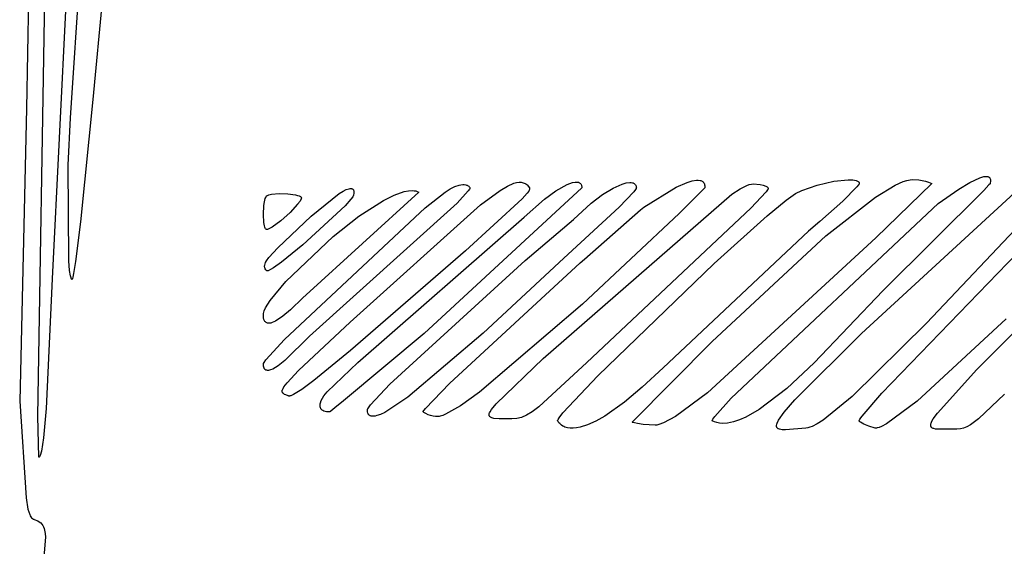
# Model space of a CAD drawing. Extents: x -74.1 to 10.8, y -36.7 to 44.6.
# Tile 142 of 199: x -26.6 to -24.5, y -9.5 to -8.4. Entities that reach past the tile are written whole.
import ezdxf

# ---------------------------------------------------------------- set-up
doc = ezdxf.new("R2010")
doc.units = 0

msp = doc.modelspace()

# ---------------------------------------------------------------- linework, layer by layer
at = {"layer": 'Layer 1', "color": 7, "linetype": 'CONTINUOUS'}
for p, q in [((-26.51818, -9.238509), (-26.491857, -7.616703)), ((-26.446794, -8.564216), (-26.403795, -7.909073)), ((-26.532392, -8.011954), (-26.541972, -8.597154)), ((-26.352432, -8.027223), (-26.403406, -8.578054)), ((-26.447505, -8.132832), (-26.488462, -8.952083)), ((-26.450229, -8.616245), (-26.446794, -8.564216)), ((-26.403406, -8.578054), (-26.429579, -8.833114)), ((-26.541972, -8.597154), (-26.556251, -9.207461)), ((-26.45505, -8.715315), (-26.450229, -8.616245)), ((-26.454072, -8.91326), (-26.45505, -8.715315)), ((-25.164091, -8.75119), (-25.153842, -8.74802)), ((-25.153842, -8.74802), (-25.144787, -8.746466)), ((-25.144787, -8.746466), (-25.14081, -8.746387)), ((-25.14081, -8.746387), (-25.137254, -8.746822)), ((-25.137254, -8.746822), (-25.135647, -8.747243)), ((-25.135647, -8.747243), (-25.134161, -8.747807)), ((-25.134161, -8.747807), (-25.132801, -8.748518)), ((-25.132801, -8.748518), (-25.131572, -8.74938)), ((-24.858486, -8.74872), (-24.828102, -8.74554)), ((-24.828102, -8.74554), (-24.818668, -8.745853)), ((-24.818668, -8.745853), (-24.814736, -8.746389)), ((-24.814736, -8.746389), (-24.811399, -8.747192)), ((-24.811399, -8.747192), (-24.809971, -8.747696)), ((-24.809971, -8.747696), (-24.808711, -8.748271)), ((-24.808711, -8.748271), (-24.807627, -8.748918)), ((-24.80023, -9.065884), (-24.447066, -8.740745)), ((-24.713213, -8.749294), (-24.705778, -8.746974)), ((-24.705778, -8.746974), (-24.699061, -8.745626)), ((-24.699061, -8.745626), (-24.693933, -8.745274)), ((-24.693933, -8.745274), (-24.680677, -8.746004)), ((-24.680677, -8.746004), (-24.6672, -8.74845)), ((-24.6672, -8.74845), (-24.660448, -8.750543)), ((-24.574171, -8.751169), (-24.553424, -8.741405)), ((-24.553424, -8.741405), (-24.544949, -8.738993)), ((-24.544949, -8.738993), (-24.541345, -8.738556)), ((-24.541345, -8.738556), (-24.539721, -8.738549)), ((-24.539721, -8.738549), (-24.538224, -8.738689)), ((-24.538224, -8.738689), (-24.53686, -8.738983)), ((-24.53686, -8.738983), (-24.535633, -8.739435)), ((-24.535633, -8.739435), (-24.53455, -8.740052)), ((-24.53455, -8.740052), (-24.534064, -8.740423)), ((-24.534064, -8.740423), (-24.533616, -8.740838)), ((-24.533616, -8.740838), (-24.533207, -8.741296)), ((-24.533207, -8.741296), (-24.532837, -8.741799)), ((-24.532837, -8.741799), (-24.532508, -8.742347)), ((-24.532508, -8.742347), (-24.531972, -8.74358)), ((-24.531972, -8.74358), (-24.531606, -8.745002)), ((-24.531405, -8.748433), (-24.531949, -8.752683)), ((-24.531606, -8.745002), (-24.531415, -8.746618)), ((-24.531415, -8.746618), (-24.531405, -8.748433)), ((-25.881809, -8.769392), (-25.874992, -8.766092)), ((-25.874992, -8.766092), (-25.869347, -8.764235)), ((-25.869347, -8.764235), (-25.866977, -8.763853)), ((-25.866977, -8.763853), (-25.865906, -8.7638)), ((-25.865906, -8.7638), (-25.864913, -8.763839)), ((-25.864913, -8.763839), (-25.863999, -8.763971)), ((-25.863999, -8.763971), (-25.863163, -8.764196)), ((-25.863163, -8.764196), (-25.862406, -8.764514)), ((-25.862406, -8.764514), (-25.861729, -8.764926)), ((-25.861729, -8.764926), (-25.861133, -8.765432)), ((-25.861133, -8.765432), (-25.860618, -8.766031)), ((-25.860618, -8.766031), (-25.860185, -8.766725)), ((-25.860185, -8.766725), (-25.859835, -8.767514)), ((-25.859835, -8.767514), (-25.859567, -8.768398)), ((-25.859567, -8.768398), (-25.859383, -8.769377)), ((-25.754573, -8.770343), (-25.745567, -8.768554)), ((-25.745567, -8.768554), (-25.73743, -8.76806)), ((-25.73743, -8.76806), (-25.733712, -8.768323)), ((-25.733712, -8.768323), (-25.730239, -8.768939)), ((-25.730239, -8.768939), (-25.727023, -8.76992)), ((-25.384071, -8.762273), (-25.712812, -9.065867)), ((-25.668886, -8.771145), (-25.658226, -8.764448)), ((-25.658226, -8.764448), (-25.648507, -8.759647)), ((-25.648507, -8.759647), (-25.639816, -8.756691)), ((-25.620766, -8.768922), (-25.643905, -8.7942)), ((-25.639816, -8.756691), (-25.635883, -8.755889)), ((-25.635883, -8.755889), (-25.63224, -8.755528)), ((-25.63224, -8.755528), (-25.628897, -8.755602)), ((-25.628897, -8.755602), (-25.625866, -8.756105)), ((-25.625866, -8.756105), (-25.624471, -8.756516)), ((-25.624471, -8.756516), (-25.623157, -8.75703)), ((-25.623157, -8.75703), (-25.621927, -8.757649)), ((-25.621927, -8.757649), (-25.620781, -8.758371)), ((-25.620781, -8.758371), (-25.619721, -8.759195)), ((-25.61819, -8.765346), (-25.620766, -8.768922)), ((-25.619721, -8.759195), (-25.618749, -8.760121)), ((-25.618749, -8.760121), (-25.617865, -8.761147)), ((-25.617437, -8.76402), (-25.61819, -8.765346)), ((-25.617865, -8.761147), (-25.617071, -8.762273)), ((-25.617198, -8.763476), (-25.617437, -8.76402)), ((-25.617052, -8.763013), (-25.617198, -8.763476)), ((-25.617071, -8.762273), (-25.617045, -8.762335)), ((-25.617014, -8.762812), (-25.617052, -8.763013)), ((-25.617045, -8.762335), (-25.617025, -8.762401)), ((-25.617025, -8.762401), (-25.617011, -8.762473)), ((-25.617001, -8.762632), (-25.617014, -8.762812)), ((-25.617011, -8.762473), (-25.617001, -8.762632)), ((-25.595241, -8.797984), (-25.554412, -8.767882)), ((-25.554412, -8.767882), (-25.538613, -8.758614)), ((-25.538613, -8.758614), (-25.525468, -8.752941)), ((-25.525468, -8.752941), (-25.519791, -8.751391)), ((-25.519791, -8.751391), (-25.514659, -8.750666)), ((-25.514659, -8.750666), (-25.510031, -8.750741)), ((-25.510031, -8.750741), (-25.507894, -8.751072)), ((-25.507894, -8.751072), (-25.505868, -8.751593)), ((-25.505868, -8.751593), (-25.503949, -8.752303)), ((-25.503949, -8.752303), (-25.50213, -8.753197)), ((-25.50213, -8.753197), (-25.500409, -8.754273)), ((-25.500409, -8.754273), (-25.498778, -8.755528)), ((-25.498778, -8.755528), (-25.497234, -8.756958)), ((-25.494638, -8.769092), (-25.497648, -8.773475)), ((-25.497234, -8.756958), (-25.495772, -8.758561)), ((-25.495772, -8.758561), (-25.493071, -8.762273)), ((-25.493667, -8.767279), (-25.494638, -8.769092)), ((-25.493037, -8.765704), (-25.493667, -8.767279)), ((-25.493071, -8.762273), (-25.492963, -8.76249)), ((-25.492846, -8.765001), (-25.493037, -8.765704)), ((-25.492963, -8.76249), (-25.492874, -8.762719)), ((-25.492874, -8.762719), (-25.492751, -8.763213)), ((-25.492736, -8.764352), (-25.492846, -8.765001)), ((-25.492751, -8.763213), (-25.492705, -8.763757)), ((-25.492705, -8.763757), (-25.492736, -8.764352)), ((-25.461683, -8.78603), (-25.437912, -8.768596)), ((-25.437912, -8.768596), (-25.414487, -8.755484)), ((-25.414487, -8.755484), (-25.403404, -8.751369)), ((-25.403404, -8.751369), (-25.402994, -8.751254)), ((-25.402994, -8.751254), (-25.397712, -8.750384)), ((-25.397712, -8.750384), (-25.394973, -8.750318)), ((-25.394973, -8.750318), (-25.392314, -8.750593)), ((-25.392314, -8.750593), (-25.391049, -8.75088)), ((-25.391049, -8.75088), (-25.389845, -8.751279)), ((-25.389845, -8.751279), (-25.388716, -8.751799)), ((-25.388716, -8.751799), (-25.387676, -8.752448)), ((-25.387676, -8.752448), (-25.386738, -8.753236)), ((-25.386738, -8.753236), (-25.385915, -8.75417)), ((-25.385915, -8.75417), (-25.385223, -8.755261)), ((-25.385223, -8.755261), (-25.384673, -8.756516)), ((-25.384673, -8.756516), (-25.384281, -8.757946)), ((-25.384281, -8.757946), (-25.384059, -8.759558)), ((-25.384059, -8.759558), (-25.384071, -8.762273)), ((-25.340771, -8.776367), (-25.318726, -8.763032)), ((-25.318726, -8.763032), (-25.299356, -8.754523)), ((-25.299356, -8.754523), (-25.291074, -8.752213)), ((-25.291074, -8.752213), (-25.283939, -8.751272)), ((-25.283939, -8.751272), (-25.280852, -8.751331)), ((-25.280852, -8.751331), (-25.278111, -8.751753)), ((-25.278111, -8.751753), (-25.276878, -8.752102)), ((-25.276878, -8.752102), (-25.275738, -8.752544)), ((-25.275738, -8.752544), (-25.274695, -8.75308)), ((-25.271711, -8.76574), (-25.275253, -8.770355)), ((-25.274695, -8.75308), (-25.273751, -8.753711)), ((-25.273751, -8.753711), (-25.272909, -8.754437)), ((-25.272909, -8.754437), (-25.272171, -8.755261)), ((-25.272171, -8.755261), (-25.27154, -8.756181)), ((-25.270669, -8.764034), (-25.271711, -8.76574)), ((-25.27154, -8.756181), (-25.271018, -8.7572)), ((-25.271018, -8.7572), (-25.270608, -8.758317)), ((-25.270339, -8.763339), (-25.270669, -8.764034)), ((-25.270608, -8.758317), (-25.270311, -8.759535)), ((-25.270139, -8.762751), (-25.270339, -8.763339)), ((-25.270311, -8.759535), (-25.270132, -8.760853)), ((-25.270088, -8.762498), (-25.270139, -8.762751)), ((-25.270132, -8.760853), (-25.270071, -8.762273)), ((-25.270071, -8.762273), (-25.270088, -8.762498)), ((-25.254361, -8.803007), (-25.186861, -8.761211)), ((-25.186861, -8.761211), (-25.164091, -8.75119)), ((-25.127071, -8.762273), (-25.180958, -8.815929)), ((-25.131572, -8.74938), (-25.130479, -8.750398)), ((-25.130479, -8.750398), (-25.129527, -8.751576)), ((-25.129527, -8.751576), (-25.128722, -8.75292)), ((-25.128722, -8.75292), (-25.128068, -8.754433)), ((-25.128068, -8.754433), (-25.127571, -8.75612)), ((-25.127571, -8.75612), (-25.127236, -8.757986)), ((-25.127236, -8.757986), (-25.127068, -8.760036)), ((-25.127068, -8.760036), (-25.127071, -8.762273)), ((-25.070545, -8.775595), (-25.053404, -8.764578)), ((-25.053404, -8.764578), (-25.039953, -8.757622)), ((-25.039953, -8.757622), (-25.03452, -8.755596)), ((-25.03452, -8.755596), (-25.0299, -8.754501)), ((-25.0299, -8.754501), (-25.0265, -8.754275)), ((-25.0265, -8.754275), (-25.011463, -8.755491)), ((-25.011463, -8.755491), (-25.005201, -8.756877)), ((-25.005201, -8.756877), (-25.000187, -8.758717)), ((-25.000187, -8.758717), (-24.998245, -8.759792)), ((-24.996206, -8.766476), (-24.999508, -8.770716)), ((-24.998245, -8.759792), (-24.997432, -8.760367)), ((-24.997432, -8.760367), (-24.996731, -8.760964)), ((-24.996731, -8.760964), (-24.996146, -8.761584)), ((-24.995358, -8.765109), (-24.996206, -8.766476)), ((-24.996146, -8.761584), (-24.995683, -8.762226)), ((-24.995683, -8.762226), (-24.995347, -8.762888)), ((-24.995144, -8.764623), (-24.995358, -8.765109)), ((-24.995347, -8.762888), (-24.995227, -8.763227)), ((-24.995227, -8.763227), (-24.995141, -8.763571)), ((-24.99509, -8.764431), (-24.995144, -8.764623)), ((-24.995141, -8.763571), (-24.995089, -8.76392)), ((-24.995076, -8.764348), (-24.99509, -8.764431)), ((-24.995089, -8.76392), (-24.995071, -8.764273)), ((-24.995071, -8.764273), (-24.995076, -8.764348)), ((-24.937959, -8.774072), (-24.925044, -8.767666)), ((-24.925044, -8.767666), (-24.893054, -8.75653)), ((-24.893054, -8.75653), (-24.858486, -8.74872)), ((-24.810005, -8.760561), (-24.839406, -8.790017)), ((-24.806632, -8.756343), (-24.810005, -8.760561)), ((-24.807627, -8.748918), (-24.806725, -8.749638)), ((-24.806725, -8.749638), (-24.806344, -8.750025)), ((-24.80564, -8.754807), (-24.806632, -8.756343)), ((-24.806344, -8.750025), (-24.806011, -8.750432)), ((-24.806011, -8.750432), (-24.805728, -8.750857)), ((-24.805728, -8.750857), (-24.805494, -8.751302)), ((-24.805326, -8.754191), (-24.80564, -8.754807)), ((-24.805494, -8.751302), (-24.80531, -8.751765)), ((-24.805135, -8.753679), (-24.805326, -8.754191)), ((-24.80531, -8.751765), (-24.805178, -8.752248)), ((-24.805178, -8.752248), (-24.805098, -8.752751)), ((-24.805088, -8.753463), (-24.805135, -8.753679)), ((-24.805098, -8.752751), (-24.805071, -8.753273)), ((-24.805071, -8.753273), (-24.805088, -8.753463)), ((-24.771136, -8.781516), (-24.730114, -8.756701)), ((-24.654071, -8.753273), (-24.770525, -8.866617)), ((-24.545622, -8.767774), (-24.755652, -8.977144)), ((-24.730114, -8.756701), (-24.713213, -8.749294)), ((-24.660448, -8.750543), (-24.654071, -8.753273)), ((-24.640507, -8.795088), (-24.597545, -8.765215)), ((-24.597545, -8.765215), (-24.574171, -8.751169)), ((-24.534737, -8.756431), (-24.545622, -8.767774)), ((-24.532389, -8.753773), (-24.534737, -8.756431)), ((-24.532156, -8.753454), (-24.532389, -8.753773)), ((-24.532095, -8.753349), (-24.532156, -8.753454)), ((-24.532079, -8.75331), (-24.532095, -8.753349)), ((-24.53204, -8.753124), (-24.532055, -8.753199)), ((-24.532009, -8.752976), (-24.53204, -8.753124)), ((-24.531949, -8.752683), (-24.532009, -8.752976)), ((-26.045686, -8.791462), (-26.044025, -8.784865)), ((-26.044025, -8.784865), (-26.043016, -8.782281)), ((-26.043016, -8.782281), (-26.042467, -8.781198)), ((-26.042467, -8.781198), (-26.041889, -8.780266)), ((-26.041889, -8.780266), (-26.041281, -8.779494)), ((-26.041281, -8.779494), (-26.041124, -8.779327)), ((-26.041124, -8.779327), (-26.040952, -8.77918)), ((-26.040952, -8.77918), (-26.040148, -8.77864)), ((-26.040148, -8.77864), (-26.039197, -8.778132)), ((-26.039197, -8.778132), (-26.036889, -8.777213)), ((-26.036889, -8.777213), (-26.030858, -8.775758)), ((-26.030858, -8.775758), (-26.014846, -8.774324)), ((-26.014846, -8.774324), (-25.996834, -8.774759)), ((-25.996834, -8.774759), (-25.980735, -8.776945)), ((-25.980735, -8.776945), (-25.976532, -8.778024)), ((-25.976532, -8.778024), (-25.973095, -8.779275)), ((-25.973095, -8.779275), (-25.971707, -8.779963)), ((-25.971707, -8.779963), (-25.970562, -8.780693)), ((-25.969689, -8.78701), (-25.971308, -8.789843)), ((-25.970562, -8.780693), (-25.970086, -8.781073)), ((-25.970086, -8.781073), (-25.969678, -8.781463)), ((-25.969155, -8.785778), (-25.969689, -8.78701)), ((-25.969678, -8.781463), (-25.969339, -8.781863)), ((-25.969339, -8.781863), (-25.969071, -8.782273)), ((-25.968816, -8.784679), (-25.969155, -8.785778)), ((-25.969071, -8.782273), (-25.968973, -8.782419)), ((-25.968973, -8.782419), (-25.96889, -8.782576)), ((-25.96889, -8.782576), (-25.96882, -8.782742)), ((-25.96882, -8.782742), (-25.968765, -8.782919)), ((-25.968723, -8.784183), (-25.968816, -8.784679)), ((-25.968765, -8.782919), (-25.968697, -8.783302)), ((-25.968683, -8.783723), (-25.968723, -8.784183)), ((-25.968697, -8.783302), (-25.968683, -8.783723)), ((-25.724071, -8.771273), (-25.959071, -8.985273)), ((-25.948521, -8.821487), (-25.889757, -8.774114)), ((-25.889757, -8.774114), (-25.881809, -8.769392)), ((-25.865278, -8.786014), (-25.877575, -8.800053)), ((-25.861688, -8.780894), (-25.865278, -8.786014)), ((-25.86062, -8.778885), (-25.861688, -8.780894)), ((-25.86028, -8.778028), (-25.86062, -8.778885)), ((-25.860071, -8.777273), (-25.86028, -8.778028)), ((-25.859497, -8.774255), (-25.860071, -8.777273)), ((-25.859269, -8.771623), (-25.859497, -8.774255)), ((-25.859383, -8.769377), (-25.859269, -8.771623)), ((-25.848676, -8.821668), (-25.797748, -8.788846)), ((-25.797748, -8.788846), (-25.774884, -8.777485)), ((-25.774884, -8.777485), (-25.754573, -8.770343)), ((-25.727023, -8.76992), (-25.724071, -8.771273)), ((-25.710762, -8.804145), (-25.668886, -8.771145)), ((-25.50828, -8.78562), (-25.626246, -8.893644)), ((-25.497648, -8.773475), (-25.50828, -8.78562)), ((-25.503877, -8.823347), (-25.461683, -8.78603)), ((-25.464442, -9.118183), (-25.070545, -8.775595)), ((-25.364212, -8.794093), (-25.340771, -8.776367)), ((-25.275253, -8.770355), (-25.306064, -8.802408)), ((-24.999508, -8.770716), (-25.03132, -8.804483)), ((-24.997054, -8.820512), (-24.957663, -8.787998)), ((-24.957663, -8.787998), (-24.937959, -8.774072)), ((-24.874898, -8.862655), (-24.771136, -8.781516)), ((-24.409564, -8.774605), (-24.66506, -9.044501)), ((-26.047821, -8.817648), (-26.046872, -8.799497)), ((-26.046872, -8.799497), (-26.045686, -8.791462)), ((-26.00391, -9.078693), (-25.710762, -8.804145)), ((-25.976481, -8.796745), (-25.992433, -8.813588)), ((-25.971308, -8.789843), (-25.976481, -8.796745)), ((-25.877575, -8.800053), (-25.965422, -8.881206)), ((-25.643905, -8.7942), (-25.95156, -9.071705)), ((-25.867066, -9.042168), (-25.595241, -8.797984)), ((-25.306064, -8.802408), (-25.421458, -8.909214)), ((-25.401287, -8.828132), (-25.364212, -8.794093)), ((-25.378391, -8.910928), (-25.261075, -8.808277)), ((-25.03132, -8.804483), (-25.37331, -9.126445)), ((-25.26107, -8.808272), (-25.254361, -8.803007)), ((-25.072144, -9.200629), (-24.640507, -8.795088)), ((-24.839406, -8.790017), (-24.887377, -8.832484)), ((-26.046872, -8.834851), (-26.047821, -8.817648)), ((-26.018167, -8.88715), (-25.948521, -8.821487)), ((-25.992433, -8.813588), (-26.011808, -8.830855)), ((-25.902433, -8.863694), (-25.848676, -8.821668)), ((-25.851236, -9.126372), (-25.503877, -8.823347)), ((-25.501824, -8.914175), (-25.401287, -8.828132)), ((-25.180958, -8.815929), (-25.382134, -9.005034)), ((-25.107543, -8.91983), (-24.997054, -8.820512)), ((-24.757887, -9.190457), (-24.407508, -8.827752)), ((-24.559543, -9.141207), (-24.23295, -8.813105)), ((-26.429579, -8.833114), (-26.439838, -8.915744)), ((-26.045686, -8.841699), (-26.046872, -8.834851)), ((-26.044915, -8.844441), (-26.045686, -8.841699)), ((-26.044025, -8.846635), (-26.044915, -8.844441)), ((-26.043535, -8.847504), (-26.044025, -8.846635)), ((-26.043016, -8.84821), (-26.043535, -8.847504)), ((-26.042745, -8.8485), (-26.043016, -8.84821)), ((-26.042467, -8.848745), (-26.042745, -8.8485)), ((-26.042182, -8.848945), (-26.042467, -8.848745)), ((-26.041889, -8.849098), (-26.042182, -8.848945)), ((-26.041589, -8.849205), (-26.041889, -8.849098)), ((-26.041281, -8.849262), (-26.041589, -8.849205)), ((-26.040917, -8.849271), (-26.041281, -8.849262)), ((-26.040424, -8.849231), (-26.040917, -8.849271)), ((-26.039317, -8.84901), (-26.040424, -8.849231)), ((-26.036646, -8.848036), (-26.039317, -8.84901)), ((-26.02974, -8.844197), (-26.036646, -8.848036)), ((-26.011808, -8.830855), (-26.02974, -8.844197)), ((-24.887377, -8.832484), (-24.910792, -8.852554)), ((-26.001273, -8.957661), (-25.902433, -8.863694)), ((-24.910792, -8.852554), (-25.214098, -9.137688)), ((-24.770525, -8.866617), (-25.121931, -9.190055)), ((-25.111932, -9.082993), (-24.874898, -8.862655)), ((-26.036312, -8.907307), (-26.018167, -8.88715)), ((-25.965422, -8.881206), (-26.009978, -8.917195)), ((-26.04155, -8.914835), (-26.036312, -8.907307)), ((-25.626246, -8.893644), (-25.866109, -9.101829)), ((-25.421458, -8.909214), (-25.58925, -9.065219)), ((-25.387008, -8.918468), (-25.378391, -8.910928)), ((-26.454025, -8.913528), (-26.454066, -8.913303)), ((-26.453859, -8.914723), (-26.454025, -8.913528)), ((-26.452024, -8.934826), (-26.453859, -8.914723)), ((-26.439838, -8.915744), (-26.443887, -8.940857)), ((-26.045423, -8.92617), (-26.045378, -8.924969)), ((-26.045353, -8.927323), (-26.045423, -8.92617)), ((-26.045378, -8.924969), (-26.045214, -8.923714)), ((-26.045171, -8.928431), (-26.045353, -8.927323)), ((-26.045214, -8.923714), (-26.044517, -8.92103)), ((-26.04488, -8.929499), (-26.045171, -8.928431)), ((-26.044483, -8.930532), (-26.04488, -8.929499)), ((-26.044517, -8.92103), (-26.043304, -8.918081)), ((-26.043984, -8.931533), (-26.044483, -8.930532)), ((-26.042693, -8.933459), (-26.043984, -8.931533)), ((-26.043304, -8.918081), (-26.04155, -8.914835)), ((-26.041048, -8.935299), (-26.042693, -8.933459)), ((-26.033095, -8.932998), (-26.037764, -8.935202)), ((-26.026773, -8.929146), (-26.033095, -8.932998)), ((-26.009978, -8.917195), (-26.026773, -8.929146)), ((-25.784329, -9.171822), (-25.501824, -8.914175)), ((-25.659432, -9.170427), (-25.387008, -8.918468)), ((-25.350555, -9.154305), (-25.107543, -8.91983)), ((-26.488462, -8.952083), (-26.501333, -9.222753)), ((-26.450358, -8.945886), (-26.452024, -8.934826)), ((-26.449227, -8.950046), (-26.450358, -8.945886)), ((-26.448574, -8.951582), (-26.449227, -8.950046)), ((-26.448223, -8.952188), (-26.448574, -8.951582)), ((-26.447857, -8.952677), (-26.448223, -8.952188)), ((-26.447667, -8.952875), (-26.447857, -8.952677)), ((-26.447473, -8.953041), (-26.447667, -8.952875)), ((-26.447274, -8.953174), (-26.447473, -8.953041)), ((-26.447071, -8.953273), (-26.447274, -8.953174)), ((-26.446362, -8.951437), (-26.447071, -8.953273)), ((-26.445594, -8.948741), (-26.446362, -8.951437)), ((-26.443887, -8.940857), (-26.445594, -8.948741)), ((-26.04097, -8.935372), (-26.041048, -8.935299)), ((-26.040885, -8.935436), (-26.04097, -8.935372)), ((-26.040791, -8.935493), (-26.040885, -8.935436)), ((-26.04069, -8.935541), (-26.040791, -8.935493)), ((-26.04058, -8.935582), (-26.04069, -8.935541)), ((-26.040336, -8.93564), (-26.04058, -8.935582)), ((-26.040061, -8.935668), (-26.040336, -8.93564)), ((-26.039754, -8.935664), (-26.040061, -8.935668)), ((-26.039416, -8.935631), (-26.039754, -8.935664)), ((-26.03865, -8.935475), (-26.039416, -8.935631)), ((-26.037764, -8.935202), (-26.03865, -8.935475)), ((-26.033813, -8.997121), (-26.001273, -8.957661)), ((-25.965767, -8.991916), (-25.991626, -9.016967)), ((-25.959071, -8.985273), (-25.965767, -8.991916)), ((-24.755652, -8.977144), (-24.899342, -9.127056)), ((-26.046392, -9.01881), (-26.043494, -9.012509)), ((-26.043494, -9.012509), (-26.033813, -8.997121)), ((-25.382134, -9.005034), (-25.596915, -9.188298)), ((-26.048071, -9.026273), (-26.047881, -9.024066)), ((-26.048014, -9.028794), (-26.048071, -9.026273)), ((-26.047566, -9.033222), (-26.048014, -9.028794)), ((-26.047881, -9.024066), (-26.047318, -9.021574)), ((-26.046696, -9.036868), (-26.047566, -9.033222)), ((-26.047318, -9.021574), (-26.046392, -9.01881)), ((-26.007321, -9.030148), (-26.022548, -9.040283)), ((-25.991626, -9.016967), (-26.007321, -9.030148)), ((-24.498441, -9.035486), (-24.684377, -9.207068)), ((-26.04611, -9.03841), (-26.046696, -9.036868)), ((-26.04543, -9.039772), (-26.04611, -9.03841)), ((-26.044657, -9.040959), (-26.04543, -9.039772)), ((-26.043796, -9.041976), (-26.044657, -9.040959)), ((-26.04285, -9.042827), (-26.043796, -9.041976)), ((-26.041822, -9.043519), (-26.04285, -9.042827)), ((-26.040715, -9.044056), (-26.041822, -9.043519)), ((-26.039533, -9.044443), (-26.040715, -9.044056)), ((-26.03828, -9.044686), (-26.039533, -9.044443)), ((-26.036958, -9.044789), (-26.03828, -9.044686)), ((-26.035571, -9.044758), (-26.036958, -9.044789)), ((-26.032617, -9.044313), (-26.035571, -9.044758)), ((-26.029444, -9.043391), (-26.032617, -9.044313)), ((-26.022548, -9.040283), (-26.029444, -9.043391)), ((-25.974439, -9.142955), (-25.867066, -9.042168)), ((-24.66506, -9.044501), (-24.819623, -9.197768)), ((-25.95156, -9.071705), (-26.003575, -9.122361)), ((-25.712812, -9.065867), (-25.880533, -9.206824)), ((-25.58925, -9.065219), (-25.746422, -9.199136)), ((-24.939781, -9.204501), (-24.80023, -9.065884)), ((-26.042592, -9.121165), (-26.00391, -9.078693)), ((-25.279066, -9.251268), (-25.111932, -9.082993)), ((-25.866109, -9.101829), (-25.942831, -9.164424)), ((-25.562682, -9.212663), (-25.464442, -9.118183)), ((-26.048071, -9.130247), (-26.048045, -9.12996)), ((-26.048065, -9.130905), (-26.048071, -9.130247)), ((-26.048012, -9.132182), (-26.048065, -9.130905)), ((-26.048045, -9.12996), (-26.047974, -9.129633)), ((-26.047745, -9.134517), (-26.048012, -9.132182)), ((-26.047974, -9.129633), (-26.047703, -9.128865)), ((-26.047267, -9.136563), (-26.047745, -9.134517)), ((-26.047703, -9.128865), (-26.046651, -9.126875)), ((-26.046583, -9.138323), (-26.047267, -9.136563)), ((-26.046651, -9.126875), (-26.042592, -9.121165)), ((-26.046167, -9.139096), (-26.046583, -9.138323)), ((-26.022933, -9.137203), (-26.028382, -9.140159)), ((-26.016954, -9.133238), (-26.022933, -9.137203)), ((-26.003575, -9.122361), (-26.016954, -9.133238)), ((-25.914902, -9.187603), (-25.851236, -9.126372)), ((-25.37331, -9.126445), (-25.473321, -9.218823)), ((-25.214098, -9.137688), (-25.257707, -9.177905)), ((-24.899342, -9.127056), (-24.956286, -9.180584)), ((-26.045701, -9.139799), (-26.046167, -9.139096)), ((-26.045186, -9.140432), (-26.045701, -9.139799)), ((-26.044624, -9.140995), (-26.045186, -9.140432)), ((-26.044014, -9.141488), (-26.044624, -9.140995)), ((-26.043358, -9.141911), (-26.044014, -9.141488)), ((-26.042656, -9.142266), (-26.043358, -9.141911)), ((-26.041908, -9.142552), (-26.042656, -9.142266)), ((-26.041116, -9.142769), (-26.041908, -9.142552)), ((-26.039401, -9.143001), (-26.041116, -9.142769)), ((-26.037516, -9.142962), (-26.039401, -9.143001)), ((-26.035467, -9.142656), (-26.037516, -9.142962)), ((-26.033257, -9.142085), (-26.035467, -9.142656)), ((-26.028382, -9.140159), (-26.033257, -9.142085)), ((-25.998667, -9.168688), (-25.974439, -9.142955)), ((-25.423197, -9.231559), (-25.350555, -9.154305)), ((-24.641977, -9.23218), (-24.559543, -9.141207)), ((-26.007046, -9.180476), (-26.005067, -9.177137)), ((-26.005067, -9.177137), (-25.998667, -9.168688)), ((-25.942831, -9.164424), (-25.967802, -9.182791)), ((-25.824363, -9.214697), (-25.784329, -9.171822)), ((-25.709901, -9.222528), (-25.659432, -9.170427)), ((-25.257707, -9.177905), (-25.294606, -9.209355)), ((-26.0089, -9.186742), (-26.008853, -9.185695)), ((-26.0088, -9.1877), (-26.0089, -9.186742)), ((-26.008853, -9.185695), (-26.008651, -9.184553)), ((-26.00856, -9.188579), (-26.0088, -9.1877)), ((-26.008651, -9.184553), (-26.008288, -9.183308)), ((-26.008187, -9.189385), (-26.00856, -9.188579)), ((-26.008288, -9.183308), (-26.007046, -9.180476)), ((-26.00769, -9.190127), (-26.008187, -9.189385)), ((-26.007075, -9.190813), (-26.00769, -9.190127)), ((-26.006349, -9.191449), (-26.007075, -9.190813)), ((-26.005521, -9.192045), (-26.006349, -9.191449)), ((-26.003584, -9.193145), (-26.005521, -9.192045)), ((-26.001325, -9.194175), (-26.003584, -9.193145)), ((-25.996071, -9.196273), (-26.001325, -9.194175)), ((-25.995755, -9.196378), (-25.996071, -9.196273)), ((-25.995413, -9.196456), (-25.995755, -9.196378)), ((-25.994655, -9.196536), (-25.995413, -9.196456)), ((-25.993795, -9.19651), (-25.994655, -9.196536)), ((-25.992833, -9.196379), (-25.993795, -9.19651)), ((-25.990597, -9.195794), (-25.992833, -9.196379)), ((-25.98483, -9.193303), (-25.990597, -9.195794)), ((-25.967802, -9.182791), (-25.98483, -9.193303)), ((-25.924968, -9.200833), (-25.922118, -9.196339)), ((-25.922118, -9.196339), (-25.922068, -9.196269)), ((-25.922068, -9.196269), (-25.914902, -9.187603)), ((-25.746422, -9.199136), (-25.794951, -9.230595)), ((-25.596915, -9.188298), (-25.637136, -9.217044)), ((-25.121931, -9.190055), (-25.188601, -9.238981)), ((-24.956286, -9.180584), (-25.014021, -9.224863)), ((-24.819623, -9.197768), (-24.880443, -9.246791)), ((-24.79934, -9.238726), (-24.757887, -9.190457)), ((-24.502456, -9.192634), (-24.556224, -9.243786)), ((-26.556251, -9.207461), (-26.542604, -9.409002)), ((-25.929626, -9.215007), (-25.929372, -9.212714)), ((-25.929623, -9.217217), (-25.929626, -9.215007)), ((-25.929345, -9.219318), (-25.929623, -9.217217)), ((-25.929372, -9.212714), (-25.928882, -9.210361)), ((-25.92877, -9.221288), (-25.929345, -9.219318)), ((-25.928882, -9.210361), (-25.927276, -9.205571)), ((-25.927276, -9.205571), (-25.924968, -9.200833)), ((-25.880533, -9.206824), (-25.898637, -9.221146)), ((-25.830299, -9.223018), (-25.828951, -9.22079)), ((-25.828951, -9.22079), (-25.824363, -9.214697)), ((-25.637136, -9.217044), (-25.667808, -9.234653)), ((-25.572355, -9.224632), (-25.562682, -9.212663)), ((-25.473321, -9.218823), (-25.487472, -9.229545)), ((-25.294606, -9.209355), (-25.335614, -9.238187)), ((-25.106589, -9.239037), (-25.072144, -9.200629)), ((-24.9619, -9.230398), (-24.939781, -9.204501)), ((-24.684377, -9.207068), (-24.748158, -9.254357)), ((-26.516071, -9.324273), (-26.51818, -9.238509)), ((-26.501333, -9.222753), (-26.506839, -9.283816)), ((-25.928365, -9.222215), (-25.92877, -9.221288)), ((-25.927878, -9.223101), (-25.928365, -9.222215)), ((-25.927308, -9.223941), (-25.927878, -9.223101)), ((-25.92665, -9.224733), (-25.927308, -9.223941)), ((-25.925904, -9.225474), (-25.92665, -9.224733)), ((-25.925066, -9.22616), (-25.925904, -9.225474)), ((-25.924133, -9.22679), (-25.925066, -9.22616)), ((-25.921976, -9.227865), (-25.924133, -9.22679)), ((-25.919411, -9.228675), (-25.921976, -9.227865)), ((-25.91642, -9.229196), (-25.919411, -9.228675)), ((-25.912981, -9.229404), (-25.91642, -9.229196)), ((-25.909074, -9.229274), (-25.912981, -9.229404)), ((-25.909031, -9.229242), (-25.909065, -9.229268)), ((-25.908965, -9.229191), (-25.909031, -9.229242)), ((-25.908429, -9.228776), (-25.908965, -9.229191)), ((-25.907356, -9.227944), (-25.908429, -9.228776)), ((-25.898637, -9.221146), (-25.907356, -9.227944)), ((-25.831071, -9.225273), (-25.83105, -9.224991)), ((-25.831031, -9.226809), (-25.831071, -9.225273)), ((-25.83105, -9.224991), (-25.830985, -9.22467)), ((-25.830708, -9.229597), (-25.831031, -9.226809)), ((-25.830985, -9.22467), (-25.830726, -9.223918)), ((-25.830726, -9.223918), (-25.830299, -9.223018)), ((-25.830063, -9.23201), (-25.830708, -9.229597)), ((-25.82962, -9.233076), (-25.830063, -9.23201)), ((-25.829096, -9.234048), (-25.82962, -9.233076)), ((-25.828492, -9.234926), (-25.829096, -9.234048)), ((-25.827807, -9.235711), (-25.828492, -9.234926)), ((-25.827042, -9.236402), (-25.827807, -9.235711)), ((-25.826197, -9.236999), (-25.827042, -9.236402)), ((-25.825271, -9.237503), (-25.826197, -9.236999)), ((-25.824266, -9.237913), (-25.825271, -9.237503)), ((-25.82318, -9.23823), (-25.824266, -9.237913)), ((-25.820769, -9.238582), (-25.82318, -9.23823)), ((-25.818037, -9.238561), (-25.820769, -9.238582)), ((-25.814986, -9.238166), (-25.818037, -9.238561)), ((-25.811616, -9.237398), (-25.814986, -9.238166)), ((-25.80392, -9.234742), (-25.811616, -9.237398)), ((-25.794951, -9.230595), (-25.80392, -9.234742)), ((-25.71507, -9.229271), (-25.709901, -9.222528)), ((-25.715001, -9.229335), (-25.71506, -9.229284)), ((-25.714525, -9.229739), (-25.715001, -9.229335)), ((-25.71354, -9.23052), (-25.714525, -9.229739)), ((-25.709216, -9.233288), (-25.71354, -9.23052)), ((-25.704415, -9.235502), (-25.709216, -9.233288)), ((-25.69932, -9.237184), (-25.704415, -9.235502)), ((-25.694114, -9.238358), (-25.69932, -9.237184)), ((-25.68898, -9.239047), (-25.694114, -9.238358)), ((-25.684101, -9.239273), (-25.68898, -9.239047)), ((-25.683293, -9.239255), (-25.684101, -9.239273)), ((-25.681204, -9.239045), (-25.683293, -9.239255)), ((-25.678912, -9.238608), (-25.681204, -9.239045)), ((-25.67374, -9.237062), (-25.678912, -9.238608)), ((-25.667808, -9.234653), (-25.67374, -9.237062)), ((-25.577149, -9.235539), (-25.5771, -9.234778)), ((-25.577124, -9.236258), (-25.577149, -9.235539)), ((-25.577025, -9.236937), (-25.577124, -9.236258)), ((-25.5771, -9.234778), (-25.576774, -9.233128)), ((-25.576853, -9.237576), (-25.577025, -9.236937)), ((-25.576609, -9.238178), (-25.576853, -9.237576)), ((-25.576774, -9.233128), (-25.576143, -9.231297)), ((-25.576292, -9.238742), (-25.576609, -9.238178)), ((-25.575905, -9.239271), (-25.576292, -9.238742)), ((-25.576143, -9.231297), (-25.575199, -9.229277)), ((-25.575447, -9.239765), (-25.575905, -9.239271)), ((-25.57492, -9.240226), (-25.575447, -9.239765)), ((-25.575199, -9.229277), (-25.572355, -9.224632)), ((-25.574323, -9.240655), (-25.57492, -9.240226)), ((-25.572925, -9.24142), (-25.574323, -9.240655)), ((-25.57126, -9.242069), (-25.572925, -9.24142)), ((-25.509465, -9.241092), (-25.519226, -9.243331)), ((-25.4992, -9.236732), (-25.509465, -9.241092)), ((-25.487472, -9.229545), (-25.4992, -9.236732)), ((-25.4312, -9.241807), (-25.423197, -9.231559)), ((-25.335614, -9.238187), (-25.354355, -9.248697)), ((-25.188601, -9.238981), (-25.213352, -9.252514)), ((-25.110406, -9.244467), (-25.106589, -9.239037)), ((-25.041639, -9.240612), (-25.054865, -9.246378)), ((-25.014021, -9.224863), (-25.041639, -9.240612)), ((-24.973359, -9.246794), (-24.9619, -9.230398)), ((-24.803608, -9.244871), (-24.79934, -9.238726)), ((-24.65066, -9.244253), (-24.641977, -9.23218)), ((-25.567146, -9.243061), (-25.57126, -9.242069)), ((-25.555946, -9.244069), (-25.567146, -9.243061)), ((-25.529442, -9.244156), (-25.555946, -9.244069)), ((-25.519226, -9.243331), (-25.529442, -9.244156)), ((-25.434215, -9.247721), (-25.434204, -9.247525)), ((-25.434205, -9.247898), (-25.434215, -9.247721)), ((-25.434173, -9.248055), (-25.434205, -9.247898)), ((-25.434204, -9.247525), (-25.434118, -9.247073)), ((-25.434149, -9.248127), (-25.434173, -9.248055)), ((-25.434119, -9.248193), (-25.434149, -9.248127)), ((-25.433835, -9.248681), (-25.434119, -9.248193)), ((-25.434118, -9.247073), (-25.433947, -9.246545)), ((-25.433947, -9.246545), (-25.433356, -9.245261)), ((-25.4331, -9.249869), (-25.433835, -9.248681)), ((-25.433356, -9.245261), (-25.4312, -9.241807)), ((-25.431515, -9.252097), (-25.4331, -9.249869)), ((-25.429779, -9.254125), (-25.431515, -9.252097)), ((-25.427895, -9.255956), (-25.429779, -9.254125)), ((-25.425867, -9.25759), (-25.427895, -9.255956)), ((-25.423695, -9.259028), (-25.425867, -9.25759)), ((-25.421384, -9.260273), (-25.423695, -9.259028)), ((-25.418935, -9.261325), (-25.421384, -9.260273)), ((-25.413636, -9.262855), (-25.418935, -9.261325)), ((-25.387467, -9.261511), (-25.394713, -9.262947)), ((-25.371695, -9.256498), (-25.387467, -9.261511)), ((-25.354355, -9.248697), (-25.371695, -9.256498)), ((-25.278989, -9.251297), (-25.27903, -9.251285)), ((-25.278907, -9.25132), (-25.278989, -9.251297)), ((-25.278743, -9.251367), (-25.278907, -9.25132)), ((-25.278412, -9.25146), (-25.278743, -9.251367)), ((-25.277747, -9.251643), (-25.278412, -9.25146)), ((-25.276401, -9.252), (-25.277747, -9.251643)), ((-25.273646, -9.25268), (-25.276401, -9.252)), ((-25.267915, -9.253898), (-25.273646, -9.25268)), ((-25.255821, -9.255773), (-25.267915, -9.253898)), ((-25.231071, -9.257273), (-25.255821, -9.255773)), ((-25.227355, -9.256967), (-25.231071, -9.257273)), ((-25.223153, -9.25606), (-25.227355, -9.256967)), ((-25.213352, -9.252514), (-25.223153, -9.25606)), ((-25.112071, -9.248273), (-25.11203, -9.247976)), ((-25.10718, -9.250405), (-25.112071, -9.248273)), ((-25.11203, -9.247976), (-25.111837, -9.247286)), ((-25.111837, -9.247286), (-25.111501, -9.24647)), ((-25.111501, -9.24647), (-25.110406, -9.244467)), ((-25.102078, -9.251972), (-25.10718, -9.250405)), ((-25.096776, -9.252993), (-25.102078, -9.251972)), ((-25.091283, -9.253486), (-25.096776, -9.252993)), ((-25.079764, -9.252961), (-25.091283, -9.253486)), ((-25.067599, -9.250542), (-25.079764, -9.252961)), ((-25.054865, -9.246378), (-25.067599, -9.250542)), ((-24.97772, -9.258749), (-24.97767, -9.257723)), ((-24.977664, -9.259706), (-24.97772, -9.258749)), ((-24.97767, -9.257723), (-24.977247, -9.255454)), ((-24.977501, -9.260595), (-24.977664, -9.259706)), ((-24.977233, -9.261418), (-24.977501, -9.260595)), ((-24.977247, -9.255454), (-24.97639, -9.252886)), ((-24.97686, -9.262177), (-24.977233, -9.261418)), ((-24.97639, -9.252886), (-24.973359, -9.246794)), ((-24.90806, -9.261602), (-24.912409, -9.262815)), ((-24.903299, -9.259779), (-24.90806, -9.261602)), ((-24.892602, -9.254383), (-24.903299, -9.259779)), ((-24.880443, -9.246791), (-24.892602, -9.254383)), ((-24.805071, -9.248273), (-24.805048, -9.248005)), ((-24.805061, -9.248418), (-24.805071, -9.248273)), ((-24.805028, -9.248569), (-24.805061, -9.248418)), ((-24.805048, -9.248005), (-24.804979, -9.24769)), ((-24.804974, -9.248727), (-24.805028, -9.248569)), ((-24.804979, -9.24769), (-24.804702, -9.246927)), ((-24.804899, -9.248892), (-24.804974, -9.248727)), ((-24.804686, -9.249242), (-24.804899, -9.248892)), ((-24.804702, -9.246927), (-24.803608, -9.244871)), ((-24.804392, -9.249615), (-24.804686, -9.249242)), ((-24.803569, -9.250429), (-24.804392, -9.249615)), ((-24.802446, -9.25132), (-24.803569, -9.250429)), ((-24.799376, -9.253283), (-24.802446, -9.25132)), ((-24.795321, -9.255398), (-24.799376, -9.253283)), ((-24.784821, -9.259664), (-24.795321, -9.255398)), ((-24.772071, -9.263273), (-24.784821, -9.259664)), ((-24.763541, -9.261932), (-24.767445, -9.263035)), ((-24.759009, -9.260102), (-24.763541, -9.261932)), ((-24.748158, -9.254357), (-24.759009, -9.260102)), ((-24.656033, -9.257868), (-24.655983, -9.256429)), ((-24.655973, -9.258531), (-24.656033, -9.257868)), ((-24.655983, -9.256429), (-24.655702, -9.254834)), ((-24.655857, -9.259159), (-24.655973, -9.258531)), ((-24.655685, -9.259752), (-24.655857, -9.259159)), ((-24.655702, -9.254834), (-24.655184, -9.253077)), ((-24.655459, -9.260311), (-24.655685, -9.259752)), ((-24.655178, -9.260838), (-24.655459, -9.260311)), ((-24.655184, -9.253077), (-24.653423, -9.249039)), ((-24.654844, -9.261332), (-24.655178, -9.260838)), ((-24.654457, -9.261796), (-24.654844, -9.261332)), ((-24.654017, -9.262229), (-24.654457, -9.261796)), ((-24.653423, -9.249039), (-24.65066, -9.244253)), ((-24.580508, -9.260484), (-24.587393, -9.263205)), ((-24.573249, -9.256501), (-24.580508, -9.260484)), ((-24.556224, -9.243786), (-24.573249, -9.256501)), ((-25.407818, -9.263629), (-25.413636, -9.262855)), ((-25.401504, -9.263656), (-25.407818, -9.263629)), ((-25.394713, -9.262947), (-25.401504, -9.263656)), ((-24.976382, -9.262873), (-24.97686, -9.262177)), ((-24.9758, -9.263508), (-24.976382, -9.262873)), ((-24.975115, -9.264085), (-24.9758, -9.263508)), ((-24.974327, -9.264604), (-24.975115, -9.264085)), ((-24.973437, -9.265067), (-24.974327, -9.264604)), ((-24.971352, -9.265835), (-24.973437, -9.265067)), ((-24.968865, -9.266401), (-24.971352, -9.265835)), ((-24.96598, -9.266781), (-24.968865, -9.266401)), ((-24.959033, -9.267036), (-24.96598, -9.266781)), ((-24.916209, -9.263396), (-24.959033, -9.267036)), ((-24.912409, -9.262815), (-24.916209, -9.263396)), ((-24.771406, -9.263354), (-24.772071, -9.263273)), ((-24.770697, -9.263387), (-24.771406, -9.263354)), ((-24.769154, -9.263306), (-24.770697, -9.263387)), ((-24.767445, -9.263035), (-24.769154, -9.263306)), ((-24.653526, -9.262634), (-24.654017, -9.262229)), ((-24.65239, -9.263361), (-24.653526, -9.262634)), ((-24.651054, -9.263984), (-24.65239, -9.263361)), ((-24.649523, -9.264511), (-24.651054, -9.263984)), ((-24.645894, -9.265311), (-24.649523, -9.264511)), ((-24.64154, -9.265824), (-24.645894, -9.265311)), ((-24.601426, -9.265822), (-24.64154, -9.265824)), ((-24.59425, -9.264904), (-24.601426, -9.265822)), ((-24.587393, -9.263205), (-24.59425, -9.264904)), ((-26.506839, -9.283816), (-26.510962, -9.311572)), ((-26.515036, -9.323494), (-26.515377, -9.323848)), ((-26.514699, -9.323051), (-26.515036, -9.323494)), ((-26.514037, -9.321903), (-26.514699, -9.323051)), ((-26.51339, -9.320423), (-26.514037, -9.321903)), ((-26.510962, -9.311572), (-26.51339, -9.320423)), ((-26.515896, -9.324203), (-26.516071, -9.324273)), ((-26.515722, -9.324108), (-26.515896, -9.324203)), ((-26.515549, -9.32399), (-26.515722, -9.324108)), ((-26.515377, -9.323848), (-26.515549, -9.32399)), ((-26.542604, -9.409002), (-26.539186, -9.432347)), ((-26.539186, -9.432347), (-26.537528, -9.438268)), ((-26.537528, -9.438268), (-26.535427, -9.443673)), ((-26.535427, -9.443673), (-26.53419, -9.446096)), ((-26.53419, -9.446096), (-26.53282, -9.448286)), ((-26.53282, -9.448286), (-26.531308, -9.45021)), ((-26.531308, -9.45021), (-26.529647, -9.451832)), ((-26.529647, -9.451832), (-26.527829, -9.453119)), ((-26.527829, -9.453119), (-26.526859, -9.453625)), ((-26.526859, -9.453625), (-26.525847, -9.454035)), ((-26.525847, -9.454035), (-26.5186, -9.456808)), ((-26.5186, -9.456808), (-26.515298, -9.458782)), ((-26.515298, -9.458782), (-26.512463, -9.461049)), ((-26.512463, -9.461049), (-26.510064, -9.463588)), ((-26.510064, -9.463588), (-26.50807, -9.466375)), ((-26.50807, -9.466375), (-26.506448, -9.469391)), ((-26.506448, -9.469391), (-26.505167, -9.472613)), ((-26.505167, -9.472613), (-26.504194, -9.476019)), ((-26.504194, -9.476019), (-26.503046, -9.483299)), ((-26.503046, -9.483299), (-26.502751, -9.491057)), ((-26.502751, -9.491057), (-26.504989, -9.523404)), ((-26.504989, -9.523404), (-26.505076, -9.525572))]:
    msp.add_line(p, q, dxfattribs=at)

doc.saveas('drawing.dxf')
